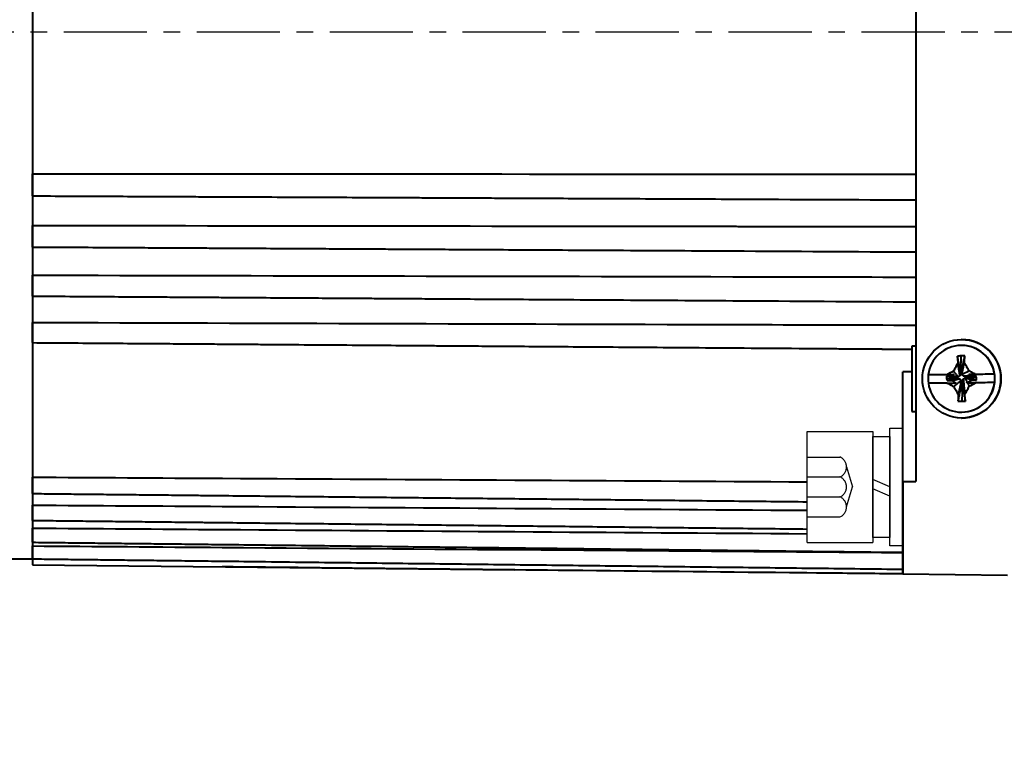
# Model space of a CAD drawing. Header units: inches. Extents: x -753 to 5070, y -3075 to 1581.
# Tile 150 of 178: x 3667 to 3743, y 886 to 941. Entities that reach past the tile are written whole.
import ezdxf

# ---------------------------------------------------------------- set-up
doc = ezdxf.new("R2010")
doc.units = ezdxf.units.IN
doc.header["$LTSCALE"] = 10
doc.header["$MEASUREMENT"] = 0
doc.linetypes.add('CENTER', pattern=[10.16, 6.35, -1.27, 1.27, -1.27])
doc.linetypes.add('HIDDEN', pattern=[1.905, 1.27, -0.635])
for name, color, linetype in [('1轮廓实线层', 7, 'Continuous'), ('3中心线层', 1, 'CENTER'), ('4虚线层', 6, 'HIDDEN'), ('7标注层', 4, 'Continuous')]:
    doc.layers.add(name, color=color, linetype=linetype)
doc.layers.add('图层2', color=4, linetype='Continuous', lineweight=40)
doc.styles.add('PC_TEXTSTYLE', font='isocp.shx', dxfattribs={"width": 0.8, "bigfont": 'HZFS.SHX'})
doc.styles.add('TH_GBDIM', font='romans.shx', dxfattribs={"width": 0.8, "bigfont": 'gbcbig.shx'})
doc.dimstyles.new('角度标注', dxfattribs={"dimtxt": 3.5, "dimasz": 3, "dimexe": 2, "dimexo": 0, "dimgap": 1, "dimtad": 1, "dimtih": 1, "dimtoh": 1, "dimdsep": 46, "dimtxsty": 'PC_TEXTSTYLE', "dimsah": 1, "dimcen": 0.09, "dimclrd": 4, "dimclrt": 3, "dimadec": 0, "dimazin": 0, "dimtfac": 0.7, "dimtmove": 0, "dimatfit": 0, "dimfxl": 1, "dimtzin": 0, "dimarcsym": 0})

# ---------------------------------------------------------------- blocks, each defined once
blk = doc.blocks.new('*D113')
at = {"layer": '7标注层', "color": 0, "lineweight": -2, "transparency": 16777216}
blk.add_line((3781.586, 897.033), (3771.309, 886.288), dxfattribs=at)
at = {"layer": '7标注层', "color": 4, "lineweight": -2, "transparency": 16777216}
for start, end in [(182.36414, 199.96086), (206.393, 223.91246)]:
    blk.add_arc((3822.948, 940.281), 72.711, start, end, dxfattribs=at)
at = {"layer": '7标注层', "color": 4, "transparency": 16777216}
for points in [[(3749.799, 937.271), (3750.799, 937.292), (3750.237, 940.281)], [(3770.92, 890.205), (3770.214, 889.497), (3772.692, 887.734)]]:
    blk.add_solid(points, dxfattribs=at)
at = {"layer": 'Defpoints', "color": 0, "transparency": 16777216}
for p in [(3649.272, 940.281), (3822.948, 940.281), (3875.702, 940.281), (3752.856, 920.941), (3781.586, 897.033)]:
    blk.add_point(p, dxfattribs=at)
at = {"layer": '7标注层', "color": 3, "transparency": 16777216, "insert": (3756.086, 911.709), "char_height": 5.5, "attachment_point": 5, "style": 'TH_GBDIM'}
blk.add_mtext('45%%d', dxfattribs=at)
blk = doc.blocks.new('GB93_5_0.65_R')
at = {"layer": '1轮廓实线层'}
for p, q in [((3.85, 1.3), (-3.85, 1.3)), ((-3.85, 1.3), (-3.85, 0)), ((0, 0), (-0.56, 1.3)), ((0.7, 0), (0.14, 1.3)), ((3.85, 0), (3.85, 1.3)), ((-3.85, 0), (3.85, 0))]:
    blk.add_line(p, q, dxfattribs=at)

msp = doc.modelspace()

# ---------------------------------------------------------------- linework, layer by layer
at = {"layer": '1轮廓实线层'}
for p, q in [((3727.648, 901.246), (3727.648, 909.746)), ((3727.648, 909.746), (3732.648, 909.746)), ((3732.648, 909.746), (3732.648, 901.246)), ((3733.948, 908.146), (3733.948, 909.996)), ((3733.948, 909.996), (3734.948, 909.996)), ((3733.948, 908.146), (3733.948, 909.996)), ((3733.948, 909.996), (3734.948, 909.996)), ((3734.948, 909.996), (3734.948, 908.146)), ((3734.948, 909.996), (3734.948, 908.146)), ((3733.948, 902.846), (3733.948, 908.146)), ((3733.948, 902.846), (3733.948, 908.146)), ((3734.948, 908.146), (3734.948, 902.846)), ((3734.948, 908.146), (3734.948, 902.846)), ((3733.948, 900.996), (3733.948, 902.846)), ((3733.948, 900.996), (3733.948, 902.846)), ((3734.948, 902.846), (3734.948, 900.996)), ((3734.948, 902.846), (3734.948, 900.996)), ((3727.648, 901.246), (3732.648, 901.246)), ((3734.948, 900.996), (3733.948, 900.996)), ((3734.948, 900.996), (3733.948, 900.996))]:
    msp.add_line(p, q, dxfattribs=at)
at = {"layer": '3中心线层', "ltscale": 0.1}
msp.add_line((3609.878, 940.281), (3875.702, 940.281), dxfattribs=at)
at = {"layer": '4虚线层'}
for p, q in [((3727.648, 907.786), (3730.148, 907.786)), ((3730.648, 907.023), (3731.098, 905.496)), ((3727.648, 906.259), (3730.148, 906.259)), ((3730.648, 903.969), (3731.098, 905.496)), ((3727.648, 904.733), (3730.148, 904.733)), ((3727.648, 903.206), (3730.148, 903.206))]:
    msp.add_line(p, q, dxfattribs=at)
for centre in [(3729.815, 907.023), (3729.815, 905.496), (3729.815, 903.969)]:
    msp.add_arc(centre, 0.833, 293.54865, 66.45135, dxfattribs=at)
at = {"layer": '图层2', "color": 0}
for p, q in [((3668.448, 977.992), (3668.448, 899.54)), ((3735.948, 971.622), (3735.948, 938.766)), ((3735.948, 938.766), (3735.948, 905.91)), ((3739.439, 916.316), (3739.424, 916.316)), ((3739.448, 916.766), (3739.443, 916.766)), ((3739.448, 916.766), (3739.448, 916.766)), ((3735.648, 916.266), (3735.648, 911.266)), ((3735.948, 916.266), (3735.648, 916.266)), ((3739.372, 914.358), (3739.395, 915.51)), ((3734.948, 905.905), (3734.948, 914.29)), ((3736.891, 914.058), (3736.896, 914.058)), ((3738.856, 914.079), (3736.896, 914.058)), ((3739.37, 914.25), (3739.434, 914.25)), ((3741.955, 914.111), (3740, 914.091)), ((3741.955, 914.111), (3741.95, 914.111)), ((3739.055, 913.864), (3738.279, 913.964)), ((3738.279, 913.964), (3738.281, 913.773)), ((3739.056, 913.8), (3738.281, 913.773)), ((3739.056, 913.8), (3739.055, 913.864)), ((3739.506, 913.486), (3739.442, 913.485)), ((3739.5, 913.356), (3739.446, 912.041)), ((3739.82, 913.936), (3739.82, 913.872)), ((3739.964, 913.921), (3740.575, 913.861)), ((3740.577, 913.67), (3740.575, 913.861)), ((3741.957, 913.474), (3741.962, 913.474)), ((3735.648, 911.266), (3735.948, 911.266)), ((3739.424, 911.216), (3739.439, 911.216)), ((3739.443, 910.766), (3739.448, 910.766)), ((3734.948, 905.905), (3735.948, 905.91)), ((3734.948, 898.849), (3734.948, 905.905)), ((3734.948, 905.905), (3734.948, 898.849)), ((3666.467, 900.016), (3668.448, 900.016)), ((3668.448, 899.54), (3705.314, 899.157)), ((3734.948, 898.849), (3742.948, 898.766))]:
    msp.add_line(p, q, dxfattribs=at)
msp.add_ellipse((3739.443, 913.766), major_axis=(0, 3), ratio=0.999946, dxfattribs=at)
for centre, major_axis, ratio, start_param, end_param in [((3739.424, 913.766), (0, 2.55), 0.999946, 4.848106, 7.739043), ((3739.439, 913.766), (0, 2.55), 0.999946, 3.141674, 6.283168), ((3739.448, 913.766), (0, 3), 0.999946, 4.722778, 6.283185), ((3739.494, 911.793), (6.292, 0.017), 0.590881, 1.539085, 1.584865), ((3739.429, 913.766), (0, 2.55), 0.999946, 1.455858, 1.706513), ((3739.485, 914.085), (6.742, 0.07), 0.000108, 1.744564, 1.965834), ((3739.485, 914.085), (6.742, 0.07), 0.000108, 1.196536, 1.418376), ((3739.429, 913.766), (0, 2.55), 0.999946, 4.59745, 4.848106), ((3739.424, 913.766), (0, 2.55), 0.999946, 1.706513, 4.59745), ((3739.492, 913.447), (-6.742, -0.07), 0.000108, 4.883018, 5.107426), ((3739.448, 913.766), (0, 3), 0.999946, 3.141575, 4.722778), ((3739.492, 913.447), (-6.742, -0.07), 0.000108, 4.338129, 4.562064), ((3739.447, 915.963), (-6.11, -0.117), 0.64169, 1.511207, 1.55845)]:
    msp.add_ellipse(centre, major_axis=major_axis, ratio=ratio, start_param=start_param, end_param=end_param, dxfattribs=at)
for points, degree in [([(3668.448, 929.423), (3690.948, 929.419), (3713.448, 929.411), (3735.948, 929.401)], 3), ([(3739.395, 915.51), (3739.302, 915.505), (3739.209, 915.499), (3739.116, 915.491)], 3), ([(3739.384, 914.122), (3739.116, 915.491)], 1), ([(3739.116, 915.491), (3739.128, 915.321), (3739.143, 915.149), (3739.16, 914.977)], 3), ([(3739.316, 913.987), (3739.16, 914.977)], 1), ([(3739.434, 914.25), (3739.683, 915.51)], 1), ([(3739.498, 914.251), (3739.651, 914.996)], 1), ([(3739.651, 914.996), (3739.663, 915.169), (3739.675, 915.34), (3739.683, 915.51)], 3), ([(3735.648, 914.291), (3735.415, 914.29), (3735.181, 914.29), (3734.948, 914.29)], 3), ([(3738.82, 914.35), (3738.652, 914.259), (3738.485, 914.167), (3738.32, 914.073)], 3), ([(3738.856, 914.079), (3738.598, 913.968)], 1), ([(3739.182, 913.916), (3738.82, 914.35)], 1), ([(3739.384, 914.122), (3739.316, 913.987)], 1), ([(3739.378, 914.175), (3739.372, 914.358)], 1), ([(3739.498, 914.251), (3739.434, 914.25)], 1), ([(3739.486, 914.123), (3740, 914.368)], 1), ([(3739.486, 914.123), (3739.498, 914.251)], 1), ([(3739.557, 913.99), (3739.486, 914.123)], 1), ([(3740.124, 914.012), (3740, 914.091)], 1), ([(3738.598, 913.968), (3738.279, 913.964)], 1), ([(3738.281, 913.773), (3738.347, 913.621)], 1), ([(3739.183, 913.814), (3738.347, 913.621)], 1), ([(3738.347, 913.621), (3738.733, 913.622)], 1), ([(3739.055, 913.928), (3738.598, 913.968)], 1), ([(3739.319, 913.746), (3738.733, 913.622)], 1), ([(3738.733, 913.622), (3739.015, 913.443)], 1), ([(3739.39, 913.612), (3738.838, 913.17)], 1), ([(3738.942, 913.938), (3739.087, 913.925)], 1), ([(3739.102, 913.805), (3738.942, 913.796)], 1), ([(3739.182, 913.916), (3739.055, 913.928)], 1), ([(3739.055, 913.928), (3739.055, 913.864)], 1), ([(3739.056, 913.8), (3739.183, 913.814)], 1), ([(3739.442, 913.485), (3739.158, 912.042)], 1), ([(3739.316, 913.987), (3739.182, 913.916)], 1), ([(3739.183, 913.814), (3739.319, 913.746)], 1), ([(3739.378, 913.485), (3739.189, 912.547)], 1), ([(3739.319, 913.746), (3739.39, 913.612)], 1), ([(3739.39, 913.612), (3739.378, 913.485)], 1), ([(3739.378, 913.485), (3739.442, 913.485)], 1), ([(3739.491, 913.613), (3739.56, 913.749)], 1), ([(3739.491, 913.613), (3739.726, 912.061)], 1), ([(3739.495, 913.584), (3739.5, 913.356)], 1), ([(3739.557, 913.99), (3740.124, 914.012)], 1), ([(3739.692, 913.922), (3739.557, 913.99)], 1), ([(3739.56, 913.749), (3739.693, 913.82)], 1), ([(3739.56, 913.749), (3739.68, 912.566)], 1), ([(3739.692, 913.922), (3740.51, 914.013)], 1), ([(3739.693, 913.82), (3739.86, 913.495)], 1), ([(3739.693, 913.82), (3739.821, 913.808)], 1), ([(3739.709, 913.923), (3739.964, 913.921)], 1), ([(3739.82, 913.872), (3740.577, 913.67)], 1), ([(3739.821, 913.808), (3739.82, 913.872)], 1), ([(3739.821, 913.808), (3740.259, 913.666)], 1), ([(3739.833, 913.451), (3739.86, 913.495)], 1), ([(3739.833, 913.451), (3739.85, 913.452), (3739.866, 913.452), (3739.882, 913.452)], 3), ([(3739.86, 913.495), (3740.259, 913.666)], 1), ([(3739.882, 913.452), (3740.018, 913.187)], 1), ([(3740.018, 913.187), (3740.181, 913.276), (3740.342, 913.366), (3740.502, 913.458)], 3), ([(3740.51, 914.013), (3740.124, 914.012)], 1), ([(3740.259, 913.666), (3740.577, 913.67)], 1), ([(3740.575, 913.861), (3740.51, 914.013)], 1), ([(3739.189, 912.547), (3739.177, 912.378), (3739.166, 912.209), (3739.158, 912.042)], 3), ([(3739.726, 912.061), (3739.713, 912.228), (3739.697, 912.396), (3739.68, 912.566)], 3), ([(3739.446, 912.041), (3739.54, 912.046), (3739.633, 912.053), (3739.726, 912.061)], 3), ([(3734.945, 898.849), (3733.057, 898.869), (3731.17, 898.888), (3729.282, 898.908)], 3)]:
    msp.add_open_spline(points, degree=degree, dxfattribs=at)
for points, degree, knots in [([(3668.448, 927.738), (3668.448, 927.74), (3668.448, 927.742), (3668.448, 927.747), (3668.448, 927.75), (3668.448, 927.754), (3668.448, 927.757), (3668.448, 927.772), (3668.448, 927.789), (3668.448, 927.82), (3668.448, 927.831), (3668.448, 927.856), (3668.448, 927.87), (3668.448, 927.914), (3668.448, 927.947), (3668.448, 928.002), (3668.448, 928.021), (3668.448, 928.051), (3668.448, 928.061), (3668.448, 928.082), (3668.448, 928.092), (3668.448, 928.146), (3668.448, 928.191), (3668.448, 928.262), (3668.448, 928.286), (3668.448, 928.336), (3668.448, 928.361), (3668.448, 928.437), (3668.448, 928.489), (3668.448, 928.554), (3668.448, 928.567), (3668.448, 928.594), (3668.448, 928.607), (3668.448, 928.647), (3668.448, 928.673), (3668.448, 928.751), (3668.448, 928.803), (3668.448, 928.879), (3668.448, 928.904), (3668.448, 928.953), (3668.448, 928.977), (3668.448, 929.048), (3668.448, 929.092), (3668.448, 929.145), (3668.448, 929.156), (3668.448, 929.176), (3668.448, 929.206), (3668.448, 929.235), (3668.448, 929.288), (3668.448, 929.321), (3668.448, 929.378), (3668.448, 929.403), (3668.448, 929.423)], 3, [0, 0, 0, 0, 0.032237, 0.032237, 0.048922, 0.048922, 0.065608, 0.065608, 0.13235, 0.13235, 0.165721, 0.165721, 0.199092, 0.199092, 0.265835, 0.265835, 0.299206, 0.299206, 0.315891, 0.315891, 0.332577, 0.332577, 0.399319, 0.399319, 0.43269, 0.43269, 0.466062, 0.466062, 0.532804, 0.532804, 0.549489, 0.549489, 0.566175, 0.566175, 0.599546, 0.599546, 0.666288, 0.666288, 0.69966, 0.69966, 0.733031, 0.733031, 0.799773, 0.799773, 0.816459, 0.816459, 0.833144, 0.866515, 0.866515, 0.933258, 0.933258, 1, 1, 1, 1]), ([(3668.448, 927.738), (3669.372, 927.734), (3671.254, 927.726), (3673.995, 927.713), (3676.571, 927.702), (3678.845, 927.691), (3680.81, 927.682), (3682.486, 927.675), (3683.965, 927.668), (3685.357, 927.662), (3687.378, 927.653), (3690.015, 927.641), (3693.176, 927.627), (3695.682, 927.615), (3697.534, 927.607), (3698.843, 927.601), (3700.255, 927.595), (3701.901, 927.587), (3703.867, 927.578), (3706.155, 927.568), (3708.765, 927.556), (3711.698, 927.543), (3714.952, 927.528), (3718.405, 927.513), (3720.772, 927.502), (3721.948, 927.497), (3721.954, 927.497), (3721.96, 927.497), (3721.966, 927.497), (3726.627, 927.476), (3731.287, 927.454), (3735.948, 927.433)], 3, [0, 0, 0, 0, 0.051797, 0.105559, 0.153698, 0.196216, 0.233113, 0.263878, 0.290188, 0.316059, 0.341929, 0.403526, 0.463913, 0.519158, 0.544091, 0.567733, 0.592556, 0.623283, 0.66003, 0.702799, 0.751587, 0.806397, 0.867226, 0.934077, 1, 1, 1, 1.000341, 1.000341, 1.000341, 1.261683, 1.261683, 1.261683, 1.261683]), ([(3668.448, 925.479), (3686.281, 925.459), (3704.115, 925.437), (3721.948, 925.414), (3722.124, 925.414), (3722.299, 925.414), (3722.475, 925.413), (3726.966, 925.407), (3731.457, 925.402), (3735.948, 925.396)], 3, [0, 0, 0, 0, 1, 1, 1, 1.009851, 1.009851, 1.009851, 1.261682, 1.261682, 1.261682, 1.261682]), ([(3668.448, 923.832), (3668.448, 923.832), (3668.448, 923.832), (3668.448, 923.833), (3668.448, 923.834), (3668.448, 923.836), (3668.448, 923.837), (3668.448, 923.846), (3668.448, 923.857), (3668.448, 923.88), (3668.448, 923.889), (3668.448, 923.909), (3668.448, 923.921), (3668.448, 923.958), (3668.448, 923.986), (3668.448, 924.035), (3668.448, 924.052), (3668.448, 924.079), (3668.448, 924.088), (3668.448, 924.107), (3668.448, 924.117), (3668.448, 924.166), (3668.448, 924.208), (3668.448, 924.275), (3668.448, 924.298), (3668.448, 924.346), (3668.448, 924.37), (3668.448, 924.443), (3668.448, 924.494), (3668.448, 924.558), (3668.448, 924.571), (3668.448, 924.597), (3668.448, 924.611), (3668.448, 924.65), (3668.448, 924.676), (3668.448, 924.755), (3668.448, 924.807), (3668.448, 924.885), (3668.448, 924.911), (3668.448, 924.962), (3668.448, 924.987), (3668.448, 925.06), (3668.448, 925.108), (3668.448, 925.165), (3668.448, 925.176), (3668.448, 925.198), (3668.448, 925.231), (3668.448, 925.262), (3668.448, 925.321), (3668.448, 925.358), (3668.448, 925.424), (3668.448, 925.453), (3668.448, 925.479)], 3, [0, 0, 0, 0, 0.015869, 0.015869, 0.032837, 0.032837, 0.049805, 0.049805, 0.117676, 0.117676, 0.151611, 0.151611, 0.185547, 0.185547, 0.253418, 0.253418, 0.287354, 0.287354, 0.304321, 0.304321, 0.321289, 0.321289, 0.38916, 0.38916, 0.423096, 0.423096, 0.457031, 0.457031, 0.524902, 0.524902, 0.54187, 0.54187, 0.558838, 0.558838, 0.592773, 0.592773, 0.660645, 0.660645, 0.69458, 0.69458, 0.728516, 0.728516, 0.796387, 0.796387, 0.813354, 0.813354, 0.830322, 0.864258, 0.864258, 0.932129, 0.932129, 1, 1, 1, 1]), ([(3668.448, 923.832), (3669.404, 923.827), (3671.292, 923.817), (3673.984, 923.802), (3676.392, 923.788), (3678.411, 923.777), (3680.104, 923.768), (3681.602, 923.759), (3683.434, 923.749), (3685.646, 923.737), (3688.166, 923.723), (3690.164, 923.712), (3691.641, 923.703), (3692.684, 923.698), (3693.81, 923.691), (3695.123, 923.684), (3696.69, 923.675), (3698.515, 923.665), (3700.734, 923.653), (3703.379, 923.638), (3706.481, 923.621), (3709.933, 923.602), (3713.734, 923.581), (3717.778, 923.558), (3720.555, 923.543), (3721.948, 923.535), (3721.948, 923.535), (3721.949, 923.535), (3721.949, 923.535), (3726.616, 923.509), (3731.282, 923.483), (3735.948, 923.457)], 3, [0, 0, 0, 0, 0.05359, 0.105903, 0.150922, 0.18865, 0.219085, 0.245873, 0.272662, 0.321775, 0.369923, 0.41397, 0.43385, 0.452701, 0.472492, 0.496992, 0.526291, 0.560391, 0.599292, 0.650743, 0.708727, 0.773245, 0.844298, 0.921883, 1, 1, 1, 1.000026, 1.000026, 1.000026, 1.261683, 1.261683, 1.261683, 1.261683]), ([(3668.448, 920.082), (3668.448, 920.081), (3668.448, 920.081), (3668.448, 920.083), (3668.448, 920.088), (3668.448, 920.104), (3668.448, 920.11), (3668.448, 920.125), (3668.448, 920.134), (3668.448, 920.163), (3668.448, 920.187), (3668.448, 920.229), (3668.448, 920.244), (3668.448, 920.268), (3668.448, 920.276), (3668.448, 920.293), (3668.448, 920.301), (3668.448, 920.346), (3668.448, 920.384), (3668.448, 920.447), (3668.448, 920.469), (3668.448, 920.513), (3668.448, 920.536), (3668.448, 920.606), (3668.448, 920.655), (3668.448, 920.718), (3668.448, 920.731), (3668.448, 920.756), (3668.448, 920.769), (3668.448, 920.808), (3668.448, 920.834), (3668.448, 920.912), (3668.448, 920.964), (3668.448, 921.043), (3668.448, 921.07), (3668.448, 921.122), (3668.448, 921.147), (3668.448, 921.224), (3668.448, 921.273), (3668.448, 921.333), (3668.448, 921.345), (3668.448, 921.369), (3668.448, 921.403), (3668.448, 921.437), (3668.448, 921.501), (3668.448, 921.541), (3668.448, 921.616), (3668.448, 921.65), (3668.448, 921.68)], 3, [0, 0, 0, 0, 0.014986, 0.014986, 0.085344, 0.085344, 0.120523, 0.120523, 0.155703, 0.155703, 0.226061, 0.226061, 0.26124, 0.26124, 0.278829, 0.278829, 0.296419, 0.296419, 0.366777, 0.366777, 0.401956, 0.401956, 0.437135, 0.437135, 0.507493, 0.507493, 0.525083, 0.525083, 0.542672, 0.542672, 0.577851, 0.577851, 0.648209, 0.648209, 0.683388, 0.683388, 0.718568, 0.718568, 0.788926, 0.788926, 0.806515, 0.806515, 0.824105, 0.859284, 0.859284, 0.929642, 0.929642, 1, 1, 1, 1]), ([(3668.448, 921.68), (3686.281, 921.644), (3704.115, 921.607), (3721.948, 921.567), (3722.116, 921.567), (3722.283, 921.566), (3722.451, 921.566), (3726.95, 921.556), (3731.449, 921.546), (3735.948, 921.536)], 3, [0, 0, 0, 0, 1, 1, 1, 1.009402, 1.009402, 1.009402, 1.261682, 1.261682, 1.261682, 1.261682]), ([(3668.448, 920.082), (3669.404, 920.075), (3671.292, 920.063), (3673.984, 920.045), (3676.392, 920.03), (3678.411, 920.016), (3680.104, 920.005), (3681.602, 919.995), (3683.434, 919.983), (3685.646, 919.969), (3688.166, 919.952), (3690.165, 919.939), (3691.641, 919.93), (3692.684, 919.923), (3693.81, 919.916), (3695.123, 919.907), (3696.69, 919.897), (3698.515, 919.885), (3700.734, 919.87), (3703.379, 919.853), (3706.482, 919.833), (3709.933, 919.81), (3713.734, 919.785), (3717.778, 919.759), (3720.555, 919.74), (3721.948, 919.731), (3721.948, 919.731), (3721.948, 919.731), (3721.948, 919.731), (3726.615, 919.701), (3731.281, 919.67), (3735.948, 919.64)], 3, [0, 0, 0, 0, 0.053591, 0.105903, 0.150923, 0.188651, 0.219086, 0.245874, 0.272663, 0.321775, 0.369923, 0.413971, 0.433851, 0.452701, 0.472492, 0.496992, 0.526292, 0.560392, 0.599292, 0.650743, 0.708727, 0.773245, 0.844297, 0.921883, 1, 1, 1, 1, 1, 1, 1.261688, 1.261688, 1.261688, 1.261688]), ([(3668.448, 918.068), (3686.281, 918.017), (3704.115, 917.964), (3721.948, 917.909), (3722.106, 917.908), (3722.264, 917.908), (3722.422, 917.907), (3726.93, 917.893), (3731.439, 917.88), (3735.948, 917.866)], 3, [0, 0, 0, 0, 1, 1, 1, 1.00885, 1.00885, 1.00885, 1.261682, 1.261682, 1.261682, 1.261682]), ([(3668.448, 916.526), (3668.448, 916.526), (3668.448, 916.527), (3668.448, 916.532), (3668.448, 916.536), (3668.448, 916.545), (3668.448, 916.551), (3668.448, 916.573), (3668.448, 916.592), (3668.448, 916.626), (3668.448, 916.639), (3668.448, 916.659), (3668.448, 916.666), (3668.448, 916.681), (3668.448, 916.689), (3668.448, 916.728), (3668.448, 916.762), (3668.448, 916.819), (3668.448, 916.839), (3668.448, 916.881), (3668.448, 916.903), (3668.448, 916.969), (3668.448, 917.015), (3668.448, 917.075), (3668.448, 917.088), (3668.448, 917.112), (3668.448, 917.125), (3668.448, 917.163), (3668.448, 917.188), (3668.448, 917.265), (3668.448, 917.317), (3668.448, 917.396), (3668.448, 917.422), (3668.448, 917.475), (3668.448, 917.501), (3668.448, 917.579), (3668.448, 917.63), (3668.448, 917.692), (3668.448, 917.705), (3668.448, 917.73), (3668.448, 917.766), (3668.448, 917.801), (3668.448, 917.87), (3668.448, 917.914), (3668.448, 917.996), (3668.448, 918.034), (3668.448, 918.068)], 3, [0, 0, 0, 0, 0.040325, 0.040325, 0.077235, 0.077235, 0.114146, 0.114146, 0.187967, 0.187967, 0.224878, 0.224878, 0.243333, 0.243333, 0.261788, 0.261788, 0.335609, 0.335609, 0.37252, 0.37252, 0.409431, 0.409431, 0.483252, 0.483252, 0.501707, 0.501707, 0.520162, 0.520162, 0.557073, 0.557073, 0.630894, 0.630894, 0.667805, 0.667805, 0.704715, 0.704715, 0.778536, 0.778536, 0.796992, 0.796992, 0.815447, 0.852358, 0.852358, 0.926179, 0.926179, 1, 1, 1, 1]), ([(3668.448, 916.526), (3669.372, 916.519), (3671.254, 916.505), (3673.995, 916.484), (3676.571, 916.465), (3678.846, 916.448), (3680.811, 916.433), (3682.486, 916.421), (3683.966, 916.409), (3685.357, 916.399), (3687.379, 916.384), (3690.015, 916.364), (3693.176, 916.34), (3695.683, 916.322), (3697.534, 916.308), (3698.843, 916.298), (3700.255, 916.287), (3701.901, 916.275), (3703.867, 916.26), (3706.155, 916.243), (3708.765, 916.224), (3711.698, 916.202), (3714.952, 916.177), (3718.529, 916.151), (3722.395, 916.122), (3725.069, 916.102), (3726.443, 916.091), (3726.443, 916.091), (3726.443, 916.091), (3726.443, 916.091), (3729.512, 916.068), (3732.58, 916.045), (3735.648, 916.022)], 3, [0, 0, 0, 0, 0.047788, 0.097382, 0.141791, 0.181013, 0.215049, 0.24343, 0.2677, 0.291566, 0.315431, 0.372253, 0.427959, 0.478922, 0.501922, 0.523732, 0.54663, 0.574975, 0.608874, 0.648328, 0.693334, 0.743895, 0.80001, 0.861678, 0.9289, 1, 1, 1, 1, 1, 1, 1.158711, 1.158711, 1.158711, 1.158711]), ([(3729.721, 916.067), (3730.175, 916.063), (3732.151, 916.049), (3734.126, 916.034), (3735.647, 916.022)], 3, [0.04486, 0.04486, 0.04486, 0.04486, 0.2643886, 1, 1, 1, 1]), ([(3739.16, 914.977), (3739.102, 914.874), (3739.044, 914.77), (3738.931, 914.561), (3738.875, 914.456), (3738.82, 914.35)], 3, [0, 0, 0, 0, 0.5, 0.5, 1, 1, 1, 1]), ([(3740, 914.368), (3739.943, 914.474), (3739.885, 914.579), (3739.768, 914.788), (3739.71, 914.892), (3739.651, 914.996)], 3, [0, 0, 0, 0, 0.5, 0.5, 1, 1, 1, 1]), ([(3738.856, 914.079), (3738.808, 914.078), (3738.761, 914.078), (3738.669, 914.077), (3738.625, 914.076), (3738.492, 914.075), (3738.405, 914.074), (3738.32, 914.073)], 3, [0, 0, 0, 0, 0.25, 0.25, 0.5, 0.5, 1, 1, 1, 1]), ([(3740.509, 914.096), (3740.425, 914.142), (3740.341, 914.188), (3740.171, 914.279), (3740.086, 914.323), (3740, 914.368)], 3, [0, 0, 0, 0, 0.5, 0.5, 1, 1, 1, 1]), ([(3740.509, 914.096), (3740.423, 914.095), (3740.337, 914.094), (3740.167, 914.092), (3740.083, 914.092), (3740, 914.091)], 3, [0, 0, 0, 0, 0.5, 0.5, 1, 1, 1, 1]), ([(3738.347, 913.436), (3738.463, 913.437), (3738.578, 913.438), (3738.746, 913.44), (3738.801, 913.441), (3738.91, 913.442), (3738.963, 913.442), (3739.015, 913.443)], 3, [0, 0, 0, 0, 0.5, 0.5, 0.75, 0.75, 1, 1, 1, 1]), ([(3738.347, 913.436), (3738.428, 913.39), (3738.509, 913.345), (3738.673, 913.257), (3738.755, 913.213), (3738.838, 913.17)], 3, [0, 0, 0, 0, 0.5, 0.5, 1, 1, 1, 1]), ([(3739.882, 913.452), (3739.938, 913.452), (3739.992, 913.453), (3740.098, 913.454), (3740.15, 913.455), (3740.304, 913.456), (3740.403, 913.457), (3740.502, 913.458)], 3, [0, 0, 0, 0, 0.25, 0.25, 0.5, 0.5, 1, 1, 1, 1]), ([(3738.838, 913.17), (3738.895, 913.065), (3738.953, 912.96), (3739.07, 912.753), (3739.129, 912.65), (3739.189, 912.547)], 3, [0, 0, 0, 0, 0.5, 0.5, 1, 1, 1, 1]), ([(3739.68, 912.566), (3739.738, 912.668), (3739.795, 912.771), (3739.908, 912.978), (3739.964, 913.082), (3740.018, 913.187)], 3, [0, 0, 0, 0, 0.5, 0.5, 1, 1, 1, 1]), ([(3668.448, 906.246), (3673.281, 906.217), (3678.115, 906.188), (3682.948, 906.158), (3682.951, 906.158), (3682.953, 906.158), (3682.956, 906.158), (3697.853, 906.068), (3712.751, 905.978), (3727.648, 905.889)], 3, [0, 0, 0, 0, 1, 1, 1, 1.000541, 1.000541, 1.000541, 4.082768, 4.082768, 4.082768, 4.082768]), ([(3668.448, 904.992), (3668.448, 904.992), (3668.448, 904.992), (3668.448, 904.994), (3668.448, 904.996), (3668.448, 905.001), (3668.448, 905.003), (3668.448, 905.007), (3668.448, 905.01), (3668.448, 905.024), (3668.448, 905.039), (3668.448, 905.07), (3668.448, 905.081), (3668.448, 905.106), (3668.448, 905.119), (3668.448, 905.162), (3668.448, 905.194), (3668.448, 905.239), (3668.448, 905.248), (3668.448, 905.267), (3668.448, 905.277), (3668.448, 905.307), (3668.448, 905.327), (3668.448, 905.39), (3668.448, 905.435), (3668.448, 905.506), (3668.448, 905.531), (3668.448, 905.58), (3668.448, 905.605), (3668.448, 905.68), (3668.448, 905.732), (3668.448, 905.797), (3668.448, 905.811), (3668.448, 905.837), (3668.448, 905.877), (3668.448, 905.916), (3668.448, 905.994), (3668.448, 906.046), (3668.448, 906.148), (3668.448, 906.198), (3668.448, 906.246)], 3, [0, 0, 0, 0, 0.017571, 0.017571, 0.062227, 0.062227, 0.084555, 0.084555, 0.106883, 0.106883, 0.196194, 0.196194, 0.24085, 0.24085, 0.285506, 0.285506, 0.374818, 0.374818, 0.397146, 0.397146, 0.419474, 0.419474, 0.46413, 0.46413, 0.553441, 0.553441, 0.598097, 0.598097, 0.642753, 0.642753, 0.732065, 0.732065, 0.754393, 0.754393, 0.776721, 0.821377, 0.821377, 0.910688, 0.910688, 1, 1, 1, 1]), ([(3668.448, 904.992), (3682.948, 904.839), (3727.648, 904.368)], 1, [0, 0, 1, 4.082742, 4.082742]), ([(3668.448, 904.108), (3673.281, 904.076), (3678.115, 904.044), (3682.948, 904.012), (3682.95, 904.012), (3682.952, 904.012), (3682.955, 904.011), (3697.852, 903.912), (3712.75, 903.813), (3727.648, 903.714)], 3, [0, 0, 0, 0, 1, 1, 1, 1.000451, 1.000451, 1.000451, 4.082768, 4.082768, 4.082768, 4.082768]), ([(3668.448, 902.939), (3668.448, 902.939), (3668.448, 902.939), (3668.448, 902.94), (3668.448, 902.94), (3668.448, 902.942), (3668.448, 902.943), (3668.448, 902.95), (3668.448, 902.961), (3668.448, 902.983), (3668.448, 902.992), (3668.448, 903.012), (3668.448, 903.023), (3668.448, 903.058), (3668.448, 903.086), (3668.448, 903.126), (3668.448, 903.134), (3668.448, 903.151), (3668.448, 903.16), (3668.448, 903.187), (3668.448, 903.242), (3668.448, 903.305), (3668.448, 903.372), (3668.448, 903.395), (3668.448, 903.442), (3668.448, 903.466), (3668.448, 903.539), (3668.448, 903.589), (3668.448, 903.654), (3668.448, 903.667), (3668.448, 903.693), (3668.448, 903.732), (3668.448, 903.771), (3668.448, 903.85), (3668.448, 903.902), (3668.448, 904.007), (3668.448, 904.058), (3668.448, 904.108)], 3, [0, 0, 0, 0, 0.010718, 0.010718, 0.034272, 0.034272, 0.057827, 0.057827, 0.152044, 0.152044, 0.199153, 0.199153, 0.246261, 0.246261, 0.340479, 0.340479, 0.364033, 0.364033, 0.387587, 0.387587, 0.434696, 0.528913, 0.528913, 0.576022, 0.576022, 0.623131, 0.623131, 0.717348, 0.717348, 0.740902, 0.740902, 0.764457, 0.811565, 0.811565, 0.905783, 0.905783, 1, 1, 1, 1]), ([(3668.448, 902.939), (3682.948, 902.778), (3727.648, 902.283)], 1, [0, 0, 1, 4.082789, 4.082789]), ([(3668.448, 902.35), (3673.281, 902.315), (3678.115, 902.28), (3682.948, 902.245), (3682.95, 902.245), (3682.952, 902.245), (3682.953, 902.245), (3697.852, 902.138), (3712.75, 902.03), (3727.648, 901.923)], 3, [0, 0, 0, 0, 1, 1, 1, 1.000356, 1.000356, 1.000356, 4.082768, 4.082768, 4.082768, 4.082768]), ([(3668.448, 901.269), (3668.448, 901.269), (3668.448, 901.269), (3668.448, 901.269), (3668.448, 901.275), (3668.448, 901.289), (3668.448, 901.295), (3668.448, 901.309), (3668.448, 901.318), (3668.448, 901.346), (3668.448, 901.369), (3668.448, 901.403), (3668.448, 901.41), (3668.448, 901.425), (3668.448, 901.433), (3668.448, 901.456), (3668.448, 901.506), (3668.448, 901.563), (3668.448, 901.625), (3668.448, 901.647), (3668.448, 901.691), (3668.448, 901.714), (3668.448, 901.783), (3668.448, 901.831), (3668.448, 901.894), (3668.448, 901.907), (3668.448, 901.933), (3668.448, 901.971), (3668.448, 902.01), (3668.448, 902.088), (3668.448, 902.14), (3668.448, 902.246), (3668.448, 902.298), (3668.448, 902.35)], 3, [0, 0, 0, 0, 0.003734, 0.003734, 0.103361, 0.103361, 0.153174, 0.153174, 0.202987, 0.202987, 0.302614, 0.302614, 0.32752, 0.32752, 0.352427, 0.352427, 0.40224, 0.501867, 0.501867, 0.55168, 0.55168, 0.601494, 0.601494, 0.70112, 0.70112, 0.726027, 0.726027, 0.750934, 0.800747, 0.800747, 0.900373, 0.900373, 1, 1, 1, 1]), ([(3668.448, 901.269), (3682.948, 901.102), (3734.948, 900.502)], 1, [0, 0, 1, 4.58624, 4.58624]), ([(3668.448, 900.991), (3673.281, 900.954), (3678.115, 900.917), (3682.948, 900.88), (3682.949, 900.88), (3682.951, 900.88), (3682.952, 900.88), (3700.284, 900.746), (3717.616, 900.613), (3734.948, 900.479)], 3, [0, 0, 0, 0, 1, 1, 1, 1.000257, 1.000257, 1.000257, 4.586217, 4.586217, 4.586217, 4.586217]), ([(3668.448, 900), (3668.448, 900), (3668.448, 900.001), (3668.448, 900.005), (3668.448, 900.009), (3668.448, 900.018), (3668.448, 900.023), (3668.448, 900.044), (3668.448, 900.062), (3668.448, 900.09), (3668.448, 900.096), (3668.448, 900.108), (3668.448, 900.114), (3668.448, 900.135), (3668.448, 900.177), (3668.448, 900.229), (3668.448, 900.285), (3668.448, 900.305), (3668.448, 900.346), (3668.448, 900.367), (3668.448, 900.433), (3668.448, 900.479), (3668.448, 900.539), (3668.448, 900.552), (3668.448, 900.576), (3668.448, 900.614), (3668.448, 900.651), (3668.448, 900.728), (3668.448, 900.78), (3668.448, 900.886), (3668.448, 900.938), (3668.448, 900.991)], 3, [0, 0, 0, 0, 0.047718, 0.047718, 0.100622, 0.100622, 0.153527, 0.153527, 0.259336, 0.259336, 0.285788, 0.285788, 0.31224, 0.31224, 0.365145, 0.470954, 0.470954, 0.523859, 0.523859, 0.576763, 0.576763, 0.682573, 0.682573, 0.709025, 0.709025, 0.735477, 0.788382, 0.788382, 0.894191, 0.894191, 1, 1, 1, 1]), ([(3668.448, 900), (3682.948, 899.828), (3734.948, 899.211)], 1, [0, 0, 1, 4.586194, 4.586194]), ([(3729.282, 898.908), (3726.442, 898.937), (3726.362, 898.938), (3726.283, 898.939), (3726.283, 898.939), (3726.282, 898.939), (3726.282, 898.939), (3720.671, 898.997), (3715.059, 899.056), (3700.615, 899.206), (3691.781, 899.298), (3682.948, 899.389), (3682.948, 899.389), (3682.947, 899.389), (3682.946, 899.389)], 3, [-0.005513, -0.005513, -0.005513, -0.005513, -0.000019, -0.000019, -0.000019, 0, 0, 0, 0.388473, 0.388473, 1, 1, 1, 1.000036, 1.000036, 1.000036, 1.000036])]:
    msp.add_open_spline(points, degree=degree, knots=knots, dxfattribs=at)

# ---------------------------------------------------------------- block references
at = {"layer": '1轮廓实线层', "xscale": -1, "rotation": 90.00000000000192}
msp.add_blockref('GB93_5_0.65_R', (3733.948, 905.496), dxfattribs=at)
msp.add_blockref('GB93_5_0.65_R', (3733.948, 905.496), dxfattribs=at)

# ---------------------------------------------------------------- dimensions: what is measured, and where the dimension line sits
at = {"layer": '7标注层'}
dim = msp.add_angular_dim_2l(base=(3752.856, 920.941), line1=((3781.586, 897.033), (3822.948, 940.281)), line2=((3649.272, 940.281), (3875.702, 940.281)), text='45%%d', dimstyle='角度标注', override={"dimtxt": 5.5, "dimasz": 3, "dimgap": 1, "dimtad": 1, "dimjust": 0, "dimdec": 2, "dimlfac": 1, "dimtxsty": 'TH_GBDIM', "dimse1": 0, "dimse2": 0, "dimsd1": 0, "dimsd2": 0, "dimadec": 2}, dxfattribs=at)
dim.commit()
dim.dimension.update_dxf_attribs({"geometry": '*D113', "text_midpoint": (3756.086, 911.709)})

doc.saveas('drawing.dxf')
